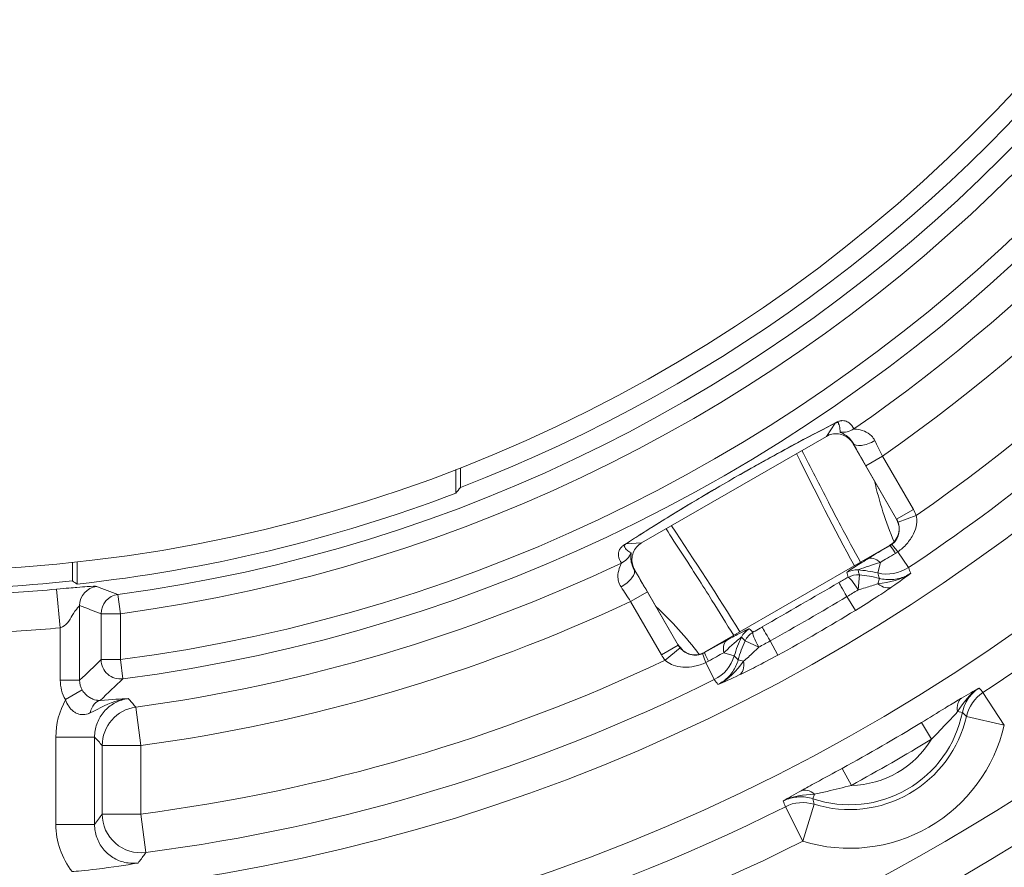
# Model space of a CAD drawing. Header units: inches. Extents: x -2.8 to 15.2, y -6.6 to 17.6.
# Tile 75 of 83: x 11.8 to 12.8, y 12.2 to 13.1. Entities that reach past the tile are written whole.
import ezdxf

# ---------------------------------------------------------------- set-up
doc = ezdxf.new("R2010")
doc.units = ezdxf.units.IN
doc.header["$MEASUREMENT"] = 0
doc.layers.add('Visible (ANSI)', color=7, linetype='Continuous', lineweight=18)
doc.layers.add('Visible Narrow (ANSI)', color=7, linetype='Continuous', lineweight=18)

msp = doc.modelspace()

# ---------------------------------------------------------------- linework, layer by layer
at = {"layer": 'Visible (ANSI)'}
for p, q in [((12.60802, 12.67064), (12.4205, 12.56237)), ((12.57911, 12.66439), (12.57911, 12.66439)), ((12.67926, 12.58663), (12.63491, 12.66344)), ((12.23675, 12.63871), (12.23675, 12.61865)), ((12.23194, 12.63684), (12.23194, 12.61294)), ((12.44037, 12.58429), (12.44036, 12.5843)), ((12.68179, 12.57937), (12.68179, 12.57937)), ((12.39945, 12.55753), (12.39922, 12.55793)), ((12.48451, 12.45148), (12.67206, 12.55976)), ((12.39764, 12.55434), (12.39764, 12.55434)), ((11.84305, 12.54263), (11.84305, 12.52382)), ((11.84786, 12.54315), (11.84786, 12.5207)), ((12.41296, 12.53558), (12.41296, 12.53558)), ((12.41329, 12.53549), (12.41302, 12.53547)), ((12.41329, 12.53549), (12.45764, 12.45868)), ((12.42636, 12.5128), (12.45763, 12.45864)), ((12.66148, 12.50908), (12.66149, 12.50907)), ((12.45763, 12.45864), (12.45764, 12.45868)), ((12.53369, 12.43529), (12.53369, 12.4353))]:
    msp.add_line(p, q, dxfattribs=at)
for radius in [3.54528, 3.31315, 3.31102, 3.13695, 2.2559]:
    msp.add_circle((11.68163, 14.05867), radius, dxfattribs=at)
for radius, start, end in [(1.52461, 185.55704, 354.44296), (1.54331, 291.08134, 354.51052), (1.9407, 275.72306, 354.27694), (1.85852, 275.97702, 354.02298), (3.1122, 273.71738, 354.88595), (2.99221, 274.34634, 332.35247), (3.03346, 273.81402, 332.2084), (1.54692, 276.16882, 290.83901), (1.54331, 263.99636, 276.00364), (2.27559, 295.76468, 310.13691), (2.2804, 295.93483, 310.02585)]:
    msp.add_arc((11.68163, 14.05867), radius, start, end, dxfattribs=at)
for centre, major_axis, ratio, start_param, end_param in [((12.62594, 12.66583), (-0.02469, -0.004), 0.413439, 5.455017, 5.455626), ((12.62392, 12.66277), (-0.01275, 0.01601), 0.462765, 4.398554, 4.398706), ((8.32449, 14.05867), (4.47698, 0), 0.661589, 5.77327, 5.775476), ((12.66219, 12.5768), (-0.01904, 0.0051), 0.998783, 2.356803, 3.926382), ((12.4157, 12.54445), (-0.0158, -0.01938), 0.413439, 3.969152, 3.969761), ((12.42468, 12.51131), (-0.03058, 0.05301), 0.035887, 4.719677, 5.164881), ((12.41936, 12.54467), (0.00749, -0.01905), 0.462765, 5.026072, 5.026224), ((14.11826, 14.05867), (3.24942, 0), 0.661589, 3.936724, 3.938796), ((12.47468, 12.46855), (0.0051, 0.01904), 0.998783, 2.356803, 3.926382)]:
    msp.add_ellipse(centre, major_axis=major_axis, ratio=ratio, start_param=start_param, end_param=end_param, dxfattribs=at)
for points, knots in [([(12.60803, 12.67065), (12.60929, 12.67137), (12.61063, 12.67196), (12.61201, 12.67239), (12.61412, 12.67305), (12.61636, 12.67335), (12.61856, 12.67327), (12.62076, 12.67319), (12.62298, 12.67273), (12.62503, 12.67193), (12.62708, 12.67113), (12.62902, 12.66997), (12.63069, 12.66853), (12.63236, 12.6671), (12.63381, 12.66535), (12.63491, 12.66345)], [0, 0, 0, 0, 0.1402686, 0.1402686, 0.1402686, 0.3551655, 0.3551655, 0.3551655, 0.5700561, 0.5700561, 0.5700561, 0.7850312, 0.7850312, 0.7850312, 1, 1, 1, 1]), ([(12.5832, 12.65634), (12.59209, 12.63883), (12.601, 12.62134), (12.61002, 12.60392), (12.61422, 12.59581), (12.61845, 12.58772), (12.62273, 12.57965), (12.62927, 12.5673), (12.63589, 12.555), (12.64262, 12.54276)], [0.1785708, 0.1785708, 0.1785708, 0.1785708, 0.2933604, 0.2933604, 0.2933604, 0.3467957, 0.3467957, 0.3467957, 0.4284802, 0.4284802, 0.4284802, 0.4284802]), ([(12.51395, 12.46847), (12.50671, 12.48042), (12.49937, 12.49231), (12.49195, 12.50414), (12.4871, 12.51188), (12.4822, 12.5196), (12.47728, 12.52729), (12.46671, 12.5438), (12.45601, 12.56027), (12.4453, 12.57672)], [0.5715198, 0.5715198, 0.5715198, 0.5715198, 0.6532043, 0.6532043, 0.6532043, 0.7066396, 0.7066396, 0.7066396, 0.8214292, 0.8214292, 0.8214292, 0.8214292]), ([(12.40443, 12.56141), (12.40395, 12.56105), (12.4036, 12.56075), (12.40336, 12.56049), (12.40321, 12.56033), (12.4031, 12.56019), (12.40302, 12.56006), (12.40297, 12.55999), (12.40293, 12.55992), (12.40289, 12.55985), (12.40288, 12.55983), (12.40287, 12.5598), (12.40285, 12.55977), (12.40272, 12.55947), (12.40277, 12.55928), (12.40287, 12.55914), (12.40296, 12.559), (12.4031, 12.55891), (12.40314, 12.55871), (12.40318, 12.55847), (12.40326, 12.55825), (12.40336, 12.55803)], [0, 0, 0, 0, 0.0317239, 0.0317239, 0.0317239, 0.0503742, 0.0503742, 0.0503742, 0.0617444, 0.0617444, 0.0617444, 0.0666932, 0.0666932, 0.0666932, 0.1239647, 0.1239647, 0.1239647, 0.1809263, 0.1809263, 0.1809263, 0.2488667, 0.2488667, 0.2488667, 0.2488667]), ([(12.41329, 12.53549), (12.41256, 12.53674), (12.41198, 12.53808), (12.41155, 12.53946), (12.41089, 12.54156), (12.41059, 12.54381), (12.41066, 12.54601), (12.41074, 12.54821), (12.4112, 12.55043), (12.412, 12.55248), (12.4128, 12.55453), (12.41397, 12.55647), (12.4154, 12.55815), (12.41684, 12.55982), (12.41858, 12.56126), (12.42049, 12.56237)], [0, 0, 0, 0, 0.139922, 0.139922, 0.139922, 0.3548034, 0.3548034, 0.3548034, 0.5697878, 0.5697878, 0.5697878, 0.7848982, 0.7848982, 0.7848982, 1, 1, 1, 1]), ([(11.84284, 12.22872), (11.84671, 12.22906), (11.85573, 12.22988), (11.88436, 12.23332), (11.89728, 12.23541), (11.90889, 12.23736), (11.90897, 12.23738), (11.90977, 12.23751)], [-0.1993264, -0.1993264, -0.1993264, -0.1993264, -0.1176938, -0.1176938, 0, 0, 0.0087591, 0.0087591, 0.0087591, 0.0087591])]:
    msp.add_open_spline(points, degree=3, knots=knots, dxfattribs=at)
for points in [[(12.67909, 12.58692), (12.67993, 12.58449), (12.68079, 12.58207), (12.68168, 12.57966)], [(12.66024, 12.5209), (12.67197, 12.52239), (12.68384, 12.52495), (12.69368, 12.53169)], [(12.46273, 12.45288), (12.46093, 12.45506), (12.45911, 12.45721), (12.45725, 12.45934)], [(12.49801, 12.41872), (12.50876, 12.42387), (12.51692, 12.43286), (12.52407, 12.44228)], [(12.76292, 12.41516), (12.75367, 12.40928), (12.74686, 12.40036), (12.74115, 12.39115)], [(12.59598, 12.30734), (12.58515, 12.307), (12.57402, 12.30556), (12.5643, 12.30049)]]:
    msp.add_open_spline(points, degree=3, dxfattribs=at)
at = {"layer": 'Visible Narrow (ANSI)'}
for p, q in [((12.60802, 12.67064), (12.61689, 12.68407)), ((12.64894, 12.67475), (12.64894, 12.67475)), ((12.57354, 12.66135), (12.57354, 12.66135)), ((12.63506, 12.66367), (12.63491, 12.66344)), ((12.64803, 12.64077), (12.66506, 12.65061)), ((12.66506, 12.65061), (12.69633, 12.59646)), ((12.67929, 12.58662), (12.64803, 12.64077)), ((12.44577, 12.58761), (12.44578, 12.58759)), ((12.67929, 12.58662), (12.69633, 12.59646)), ((12.68073, 12.58356), (12.69919, 12.59034)), ((12.67926, 12.58663), (12.67929, 12.58662)), ((12.40443, 12.56141), (12.4205, 12.56237)), ((12.67249, 12.55964), (12.67206, 12.55976)), ((12.67696, 12.56321), (12.67696, 12.56321)), ((12.68055, 12.55345), (12.6912, 12.5374)), ((12.66017, 12.53193), (12.66279, 12.54273)), ((12.39648, 12.52905), (12.39648, 12.52905)), ((12.64018, 12.51474), (12.6415, 12.53005)), ((12.66024, 12.5209), (12.66174, 12.52649)), ((11.83069, 12.47627), (11.82699, 12.51546)), ((11.88916, 12.51011), (11.89177, 12.49061)), ((12.40933, 12.50296), (12.42636, 12.5128)), ((12.63743, 12.49394), (12.62889, 12.50792)), ((11.85034, 12.4988), (11.85034, 12.42304)), ((12.44059, 12.44881), (12.40933, 12.50296)), ((12.65539, 12.50514), (12.65538, 12.50515)), ((11.89177, 12.49061), (11.87212, 12.49061)), ((11.87212, 12.44399), (11.87212, 12.49061)), ((11.89177, 12.49061), (11.89177, 12.44399)), ((11.83069, 12.42304), (11.83069, 12.47627)), ((12.44059, 12.44881), (12.45763, 12.45864)), ((12.52551, 12.46309), (12.53944, 12.45658)), ((12.55882, 12.44855), (12.55098, 12.46294)), ((12.44446, 12.44327), (12.45956, 12.45587)), ((12.48451, 12.45148), (12.48439, 12.45104)), ((12.51455, 12.44786), (12.50389, 12.45099)), ((11.89177, 12.44399), (11.87212, 12.44399)), ((11.89177, 12.44399), (11.89431, 12.42449)), ((12.4943, 12.42372), (12.48573, 12.44097)), ((12.52407, 12.44228), (12.51848, 12.44378)), ((12.54014, 12.43861), (12.54014, 12.43861)), ((11.83069, 12.42304), (11.85034, 12.42304)), ((11.83602, 12.4034), (11.85296, 12.41318)), ((12.7669, 12.41045), (12.78853, 12.3776)), ((11.91256, 12.35677), (11.90727, 12.39575)), ((12.74115, 12.39115), (12.746, 12.39016)), ((12.70446, 12.38009), (12.71469, 12.36329)), ((12.78853, 12.3776), (12.75018, 12.38638)), ((11.86556, 12.36541), (11.82621, 12.36541)), ((11.82621, 12.27657), (11.82621, 12.36541)), ((11.86556, 12.36541), (11.86556, 12.27657)), ((11.87322, 12.35677), (11.91256, 12.35677)), ((11.87322, 12.2872), (11.87322, 12.35677)), ((11.91256, 12.35677), (11.91256, 12.2872)), ((12.62391, 12.33358), (12.63333, 12.31632)), ((12.59598, 12.30734), (12.59441, 12.30264)), ((12.58403, 12.25953), (12.56639, 12.29469)), ((12.58403, 12.25953), (12.5956, 12.29713)), ((11.87322, 12.2872), (11.91256, 12.2872)), ((11.91765, 12.2482), (11.91256, 12.2872)), ((11.86556, 12.27657), (11.82621, 12.27657))]:
    msp.add_line(p, q, dxfattribs=at)
for centre, radius, start, end in [((11.68163, 14.05867), 1.5624, 277.63304, 352.36696), ((11.68163, 14.05867), 1.58208, 277.63304, 352.36696), ((11.68163, 14.05867), 1.62829, 277.41514, 352.58486), ((11.68163, 14.05867), 1.64796, 277.41514, 352.58486), ((11.68163, 14.05867), 2.44241, 275.04085, 354.95915), ((11.68163, 14.05867), 2.46209, 275.04085, 354.95915), ((11.68163, 14.05867), 2.50281, 274.95863, 355.04137), ((11.68163, 14.05867), 2.73737, 274.54342, 355.45658), ((11.68163, 14.05867), 2.52248, 274.95863, 355.04137), ((11.68163, 14.05867), 2.75703, 274.54342, 355.45658), ((11.68163, 14.05867), 2.79808, 274.47662, 355.52338), ((11.68163, 14.05867), 2.81775, 274.47662, 355.52338), ((11.68163, 14.05867), 2.55783, 274.94212, 355.05788), ((11.68163, 14.05867), 1.67815, 304.65532, 352.27263), ((11.68163, 14.05867), 1.71749, 304.93172, 352.27263), ((11.68163, 14.05867), 2.59716, 292.86194, 354.89867), ((11.68163, 14.05867), 3.2572, 189.06295, 350.93705), ((11.68163, 14.05867), 3.21783, 190.10187, 349.89813), ((11.68163, 14.05867), 3.20919, 190.44355, 349.55645), ((11.68163, 14.05867), 3.18951, 190.44355, 349.55645), ((11.68163, 14.05867), 1.78645, 304.72227, 326.43032), ((11.68163, 14.05867), 1.82578, 303.56968, 326.43032), ((11.68163, 14.05867), 2.08173, 276.36912, 330.74304), ((11.68163, 14.05867), 2.12106, 276.36912, 330.74304), ((11.68163, 14.05867), 1.97343, 303.36295, 326.63705), ((11.68163, 14.05867), 1.67815, 277.72737, 295.34468), ((12.63143, 12.41356), 0.12181, 76.35609, 85.93307), ((12.63143, 12.41356), 0.11693, 74.97825, 85.06136), ((11.68163, 14.05867), 1.55004, 272.52221, 275.38116), ((11.68163, 14.05867), 1.71749, 277.72737, 295.06828), ((11.68163, 14.05867), 1.83356, 298.58163, 301.41837), ((11.68163, 14.05867), 1.5894, 272.52221, 275.38116), ((12.63143, 12.41356), 0.12181, 154.06693, 163.64391), ((12.63143, 12.41356), 0.11693, 154.93864, 165.02175), ((11.68163, 14.05867), 1.78645, 277.42735, 295.27773), ((11.68163, 14.05867), 1.82578, 277.42735, 296.43032), ((12.63143, 12.41356), 0.11693, 251.54234, 348.45766), ((12.63143, 12.41356), 0.12181, 252.89286, 347.10714), ((11.68163, 14.05867), 1.96566, 298.64426, 301.35574), ((12.63143, 12.41356), 0.16116, 252.89286, 347.10714), ((11.68163, 14.05867), 1.98532, 298.64426, 301.35574), ((12.63143, 12.41356), 0.09726, 271.12012, 328.87988), ((11.68163, 14.05867), 1.97343, 276.58829, 296.63705), ((11.68163, 14.05867), 2.01276, 276.58829, 296.63705)]:
    msp.add_arc(centre, radius, start, end, dxfattribs=at)
for centre, major_axis, ratio, start_param, end_param in [((12.60705, 12.70112), (0.00899, -0.01751), 0.943243, 0.052576, 0.131724), ((12.62471, 12.69441), (-0.01733, -0.00934), 0.999036, 0.934114, 1.681415), ((12.65209, 12.6735), (-0.01721, -0.00955), 0.441575, 0.038907, 1.617177), ((12.65036, 12.6411), (-0.03066, 0.05304), 0.035734, 1.110833, 1.556375), ((12.66846, 12.65005), (-0.02091, 0.03979), 0.061126, 1.11682, 1.524592), ((12.66219, 12.5768), (-0.03807, 0.0102), 0.998783, 3.754742, 3.926382), ((12.66219, 12.5768), (-0.01908, 0.00511), 0.996359, 3.754742, 3.926382), ((12.39459, 12.57845), (0.01068, -0.01654), 0.943243, 6.151461, 6.23061), ((12.67563, 12.55946), (0.04295, 0.0248), 0.034899, 1.623853, 2.201053), ((12.66385, 12.5752), (-0.01455, -0.01192), 0.944713, 1.401098, 1.521165), ((12.68233, 12.5426), (-0.00987, 0.01703), 0.052999, 5.251358, 6.24823), ((12.6861, 12.54508), (-0.01175, 0.01579), 0.031805, 5.246512, 6.244494), ((12.39157, 12.55981), (-0.01675, -0.01034), 0.999036, 1.460178, 2.207479), ((12.65946, 12.52902), (-0.01027, 0.01679), 0.588993, 5.243115, 6.239987), ((12.68013, 12.55167), (-0.02863, -0.01653), 0.034899, 4.765446, 5.342645), ((12.67063, 12.56595), (-0.01702, -0.01146), 0.777126, 1.48448, 1.631267), ((12.39599, 12.52564), (0.01688, 0.01013), 0.441575, 4.666008, 6.244278), ((12.63868, 12.51544), (-0.01918, -0.00442), 0.999334, 4.415286, 5.009492), ((12.63981, 12.51045), (-0.01922, -0.00427), 0.999331, 4.407684, 5.017094), ((12.63981, 12.51045), (-0.00992, 0.017), 0.127849, 4.891735, 6.24799), ((12.66945, 12.57017), (0.0359, 0.01616), 0.999023, 4.051638, 4.87504), ((-122.74901, -24.54895), (135.41085, 37.07507), 0.040467, 0.000068, 0.001065), ((-116.49126, -72.13648), (129.1595, 84.71595), 0.043658, 6.27519, 6.2761), ((11.87, 12.4988), (0.00703, 0.01839), 0.998429, 0.486181, 1.935625), ((12.4681, 13.67385), (-1.63237, 0.34239), 0.769121, 1.359092, 1.373022), ((12.40813, 12.49972), (-0.02401, 0.03801), 0.061112, 4.759172, 5.166946), ((12.5625, 12.48827), (-0.22711, -0.13114), 0.000824, 4.452472, 4.799141), ((12.6306, 12.50512), (-0.00984, 0.01705), 0.004212, 0.034907, 1.403279), ((12.66384, 12.53432), (0.0112, -0.01618), 0.604712, 5.186006, 6.22839), ((11.89177, 12.49061), (0.00683, 0.01846), 0.998442, 0.488343, 1.924765), ((10.80941, 15.56939), (-3.12766, -1.80576), 0.986105, 1.558341, 1.583251), ((12.64556, 14.05867), (1.96853, 0), 0.866223, 4.296541, 4.3086), ((12.53958, 12.45823), (-0.01342, -0.0144), 0.999334, 4.415286, 5.009492), ((12.54333, 12.45476), (-0.01331, -0.01451), 0.999331, 4.407684, 5.017094), ((12.54333, 12.45476), (-0.00977, 0.01709), 0.127849, 0.035196, 1.39145), ((12.55256, 12.46006), (-0.00985, 0.01705), 0.004212, 4.879906, 6.248278), ((12.47468, 12.46855), (0.00511, 0.01908), 0.996359, 2.356803, 2.528444), ((12.48298, 12.44823), (0.04295, 0.0248), 0.034899, 0.94054, 1.51774), ((12.51743, 12.44702), (-0.00941, 0.01729), 0.588993, 0.043198, 1.04007), ((12.47468, 12.46855), (0.0102, 0.03807), 0.998783, 2.356803, 2.528444), ((12.4902, 12.43198), (-0.0078, 0.01807), 0.031805, 0.038691, 1.036674), ((12.47524, 12.46631), (-0.0176, -0.00664), 0.944713, 1.620428, 1.740495), ((12.49423, 12.434), (-0.00981, 0.01707), 0.052999, 0.034956, 1.031827), ((12.48748, 12.44044), (-0.02863, -0.01653), 0.034899, 4.082133, 4.659332), ((12.4768, 12.45894), (-0.03195, -0.02301), 0.999023, 1.408145, 2.231548), ((112.33212, 111.1752), (-99.81338, -98.7317), 0.040467, 6.28212, 6.283117), ((6.75132, 14.05867), (-5.89444, 0), 0.553122, 2.616062, 2.623472), ((11.89177, 12.44399), (-0.01371, 0.01413), 0.997344, 0.801814, 2.499425), ((12.47986, 12.45581), (-0.01843, -0.00901), 0.777126, 1.510325, 1.657113), ((12.51065, 12.44587), (0.00841, -0.0178), 0.604712, 0.054795, 1.09718), ((11.86823, 12.42262), (0.00861, -0.03746), 0.975392, 4.481016, 5.017541), ((11.86918, 12.42289), (-0.00236, 0.01911), 0.9778, 1.442697, 1.978987), ((7.59738, 13.80654), (-5.07586, -0.32372), 0.57621, 2.534007, 2.542447), ((150.41526, 81.96208), (-137.94592, -69.49743), 0.043658, 0.007085, 0.007995), ((12.78853, 12.3776), (-0.03027, -0.02517), 0.999036, 4.601043, 5.363952), ((-120.34682, -74.82168), (133.13391, 87.20478), 0.043608, 0.00489, 0.005772), ((11.91282, 12.36579), (-0.08656, -0.00311), 0.939232, 5.765913, 6.24955), ((11.87354, 12.38307), (-0.00149, 0.01963), 0.656749, 0.057875, 1.157911), ((12.75558, 12.3882), (-0.01003, 0.01694), 0.641036, 0.056863, 1.04443), ((11.91256, 12.35677), (0.02944, 0.02614), 0.99862, 0.980125, 2.414729), ((-77.072, -93.61847), (89.8145, 106.01166), 0.040245, 6.281351, 6.282358), ((12.59132, 12.29337), (-0.00965, 0.01716), 0.641036, 5.238756, 6.226322), ((154.66849, 83.95849), (-142.08851, -71.69495), 0.043608, 6.277413, 6.278296), ((12.58403, 12.25953), (0.03694, 0.01363), 0.999036, 0.919233, 1.682142), ((149.30958, 37.083), (-136.71604, -24.77581), 0.040245, 0.000827, 0.001835), ((11.91256, 12.2872), (-0.03197, 0.02298), 0.998215, 0.624072, 2.322762), ((11.92024, 12.27933), (-0.09307, -0.01485), 0.900908, 6.140266, 6.744293)]:
    msp.add_ellipse(centre, major_axis=major_axis, ratio=ratio, start_param=start_param, end_param=end_param, dxfattribs=at)
for points, knots in [([(13.90556, 13.83395), (13.90415, 13.81999), (13.90261, 13.80605), (13.90094, 13.79213), (13.87244, 13.55481), (13.8055, 13.32213), (13.70365, 13.10588), (13.70196, 13.10229), (13.70021, 13.09858), (13.6974, 13.09273), (13.6946, 13.08689), (13.69219, 13.08192), (13.6902, 13.07784), (13.68869, 13.07475), (13.68742, 13.07217), (13.68639, 13.07008), (13.68538, 13.06802), (13.68461, 13.06648), (13.68402, 13.06528), (13.68362, 13.06449), (13.6832, 13.06362), (13.68222, 13.06166), (13.67831, 13.05382), (13.67419, 13.04569), (13.67044, 13.03837), (13.6685, 13.0346), (13.66672, 13.03115), (13.66502, 13.0279), (13.66015, 13.01853), (13.65607, 13.01082), (13.6513, 13.00196), (13.64858, 12.9969), (13.64574, 12.99167), (13.64273, 12.98618), (13.63154, 12.96581), (13.61801, 12.9417), (13.59814, 12.90876), (13.59722, 12.90723), (13.59631, 12.90573), (13.59542, 12.90427), (13.58411, 12.88561), (13.57523, 12.87156), (13.5691, 12.86192), (13.56579, 12.85673), (13.56327, 12.85282), (13.56157, 12.85018), (13.56114, 12.84953), (13.56103, 12.84935), (13.56074, 12.8489), (13.56044, 12.84844), (13.55997, 12.8477), (13.55881, 12.84592), (13.5565, 12.84236), (13.5542, 12.83884), (13.55191, 12.83535), (13.54948, 12.83164), (13.54708, 12.82801), (13.5447, 12.82443), (13.53567, 12.81085), (13.52696, 12.79805), (13.51812, 12.78531), (13.51173, 12.77609), (13.50526, 12.76691), (13.49852, 12.75751), (13.49595, 12.75391), (13.49336, 12.75033), (13.49077, 12.74675), (13.47473, 12.72463), (13.45828, 12.7028), (13.44144, 12.68128), (13.43165, 12.66878), (13.42174, 12.65639), (13.41169, 12.6441), (13.40667, 12.63796), (13.40161, 12.63184), (13.39652, 12.62575), (13.39398, 12.6227), (13.39142, 12.61967), (13.38966, 12.61758), (13.38879, 12.61654), (13.38871, 12.61645), (13.38863, 12.61636), (13.38743, 12.61494), (13.3768, 12.60213), (13.35597, 12.57857), (13.34556, 12.56679), (13.33258, 12.55234), (13.31682, 12.53542), (13.30643, 12.52427), (13.29483, 12.51204), (13.28195, 12.49882), (13.27529, 12.49199), (13.26791, 12.48453), (13.26208, 12.4787), (13.25987, 12.47649), (13.25881, 12.47543), (13.25878, 12.4754), (13.25798, 12.47461), (13.25305, 12.46966), (13.24386, 12.46068), (13.23157, 12.44866), (13.21168, 12.42939), (13.1834, 12.40374), (13.13473, 12.3596), (13.06132, 12.29611), (12.95631, 12.22319), (12.86901, 12.16256), (12.75967, 12.09545), (12.62435, 12.03249), (12.59691, 12.01972), (12.5684, 12.00714), (12.53881, 11.99486), (12.36333, 11.92203), (12.14877, 11.85878), (11.8978, 11.83439)], [-0.006836, -0.006836, -0.006836, -0.006836, 0.006963, 0.006963, 0.006963, 0.242188, 0.242188, 0.242188, 0.246094, 0.246094, 0.246094, 0.25, 0.25, 0.25, 0.252947, 0.252947, 0.252947, 0.255859, 0.255859, 0.255859, 0.257813, 0.257813, 0.257813, 0.265625, 0.265625, 0.265625, 0.269651, 0.269651, 0.269651, 0.28125, 0.28125, 0.28125, 0.287882, 0.287882, 0.287882, 0.3125, 0.3125, 0.3125, 0.313641, 0.313641, 0.313641, 0.328125, 0.328125, 0.328125, 0.335938, 0.335938, 0.335938, 0.337891, 0.337891, 0.337891, 0.339844, 0.339844, 0.339844, 0.34375, 0.34375, 0.34375, 0.347897, 0.347897, 0.347897, 0.363618, 0.363618, 0.363618, 0.375, 0.375, 0.375, 0.379353, 0.379353, 0.379353, 0.40625, 0.40625, 0.40625, 0.421875, 0.421875, 0.421875, 0.429688, 0.429688, 0.429688, 0.433594, 0.433594, 0.433594, 0.435547, 0.435547, 0.435547, 0.46582, 0.46582, 0.46582, 0.480957, 0.480957, 0.480957, 0.490936, 0.490936, 0.490936, 0.496094, 0.496094, 0.496094, 0.498047, 0.498047, 0.498047, 0.552357, 0.552357, 0.552357, 0.625, 0.625, 0.625, 0.75, 0.75, 0.75, 0.853924, 0.853924, 0.853924, 0.875, 0.875, 0.875, 1, 1, 1, 1]), ([(11.8959, 11.85398), (12.14467, 11.87816), (12.38941, 11.94488), (12.61605, 12.05033), (12.84269, 12.15577), (13.05093, 12.29959), (13.2301, 12.47475), (13.31689, 12.55959), (13.39616, 12.65094), (13.46792, 12.74881), (13.47023, 12.75196), (13.47188, 12.75421), (13.47484, 12.7583), (13.48076, 12.76646), (13.486, 12.77373), (13.49049, 12.78011), (13.49499, 12.7865), (13.49768, 12.7904), (13.50183, 12.79661), (13.50597, 12.80283), (13.51011, 12.80925), (13.51424, 12.81589), (13.51837, 12.82252), (13.5232, 12.8306), (13.52659, 12.83642), (13.5393, 12.85825), (13.55291, 12.88392), (13.56738, 12.91346), (13.56834, 12.91543), (13.57016, 12.91916), (13.57029, 12.91942), (13.5722, 12.92336), (13.5841, 12.94833), (13.60571, 12.99448), (13.60715, 12.99756), (13.60923, 13.00197), (13.61018, 13.00399), (13.61398, 13.01206), (13.61755, 13.01959), (13.62091, 13.02658), (13.62426, 13.03357), (13.62689, 13.03899), (13.63031, 13.04594), (13.63373, 13.05289), (13.63721, 13.0598), (13.6407, 13.06672), (13.64418, 13.07363), (13.64843, 13.08209), (13.65114, 13.08747), (13.65928, 13.10359), (13.66869, 13.12339), (13.67934, 13.14692), (13.68289, 13.15476), (13.68728, 13.1646), (13.6904, 13.17168), (13.70289, 13.19998), (13.71481, 13.22864), (13.7261, 13.25748), (13.74868, 13.31516), (13.76876, 13.37355), (13.78649, 13.43324), (13.82197, 13.55262), (13.84709, 13.67381), (13.86186, 13.79683)], [0, 0, 0, 0, 0.25, 0.25, 0.25, 0.5, 0.5, 0.5, 0.621094, 0.621094, 0.621094, 0.625, 0.625, 0.625, 0.632813, 0.632813, 0.632813, 0.640625, 0.640625, 0.640625, 0.648438, 0.648438, 0.648438, 0.65625, 0.65625, 0.65625, 0.685547, 0.685547, 0.685547, 0.6875, 0.6875, 0.6875, 0.716797, 0.716797, 0.716797, 0.71875, 0.71875, 0.71875, 0.726563, 0.726563, 0.726563, 0.734375, 0.734375, 0.734375, 0.742188, 0.742188, 0.742188, 0.75, 0.75, 0.75, 0.773438, 0.773438, 0.773438, 0.78125, 0.78125, 0.78125, 0.8125, 0.8125, 0.8125, 0.875, 0.875, 0.875, 1, 1, 1, 1]), ([(11.89396, 11.91446), (12.2437, 11.9491), (12.58445, 12.07092), (12.87688, 12.26588), (13.01436, 12.35754), (13.14126, 12.4651), (13.25421, 12.58568), (13.26892, 12.60139), (13.2834, 12.61732), (13.29764, 12.63346), (13.30476, 12.64154), (13.31182, 12.64966), (13.31882, 12.65784), (13.32581, 12.66602), (13.33159, 12.67285), (13.33962, 12.68253), (13.35569, 12.70189), (13.36855, 12.71803), (13.38008, 12.73286), (13.38584, 12.74028), (13.39198, 12.74827), (13.39846, 12.75687), (13.4017, 12.76116), (13.40502, 12.76561), (13.40843, 12.77021), (13.41014, 12.77251), (13.41186, 12.77485), (13.41361, 12.77722), (13.41535, 12.7796), (13.41817, 12.78345), (13.41891, 12.78446), (13.42335, 12.79056), (13.43158, 12.80189), (13.44329, 12.81865), (13.44719, 12.82423), (13.45236, 12.83172), (13.45613, 12.83724), (13.46744, 12.8538), (13.47687, 12.86809), (13.48459, 12.87999), (13.48717, 12.88395), (13.48857, 12.88611), (13.49175, 12.89109), (13.49813, 12.90104), (13.50415, 12.91059), (13.50982, 12.91974), (13.51265, 12.92431), (13.5154, 12.92878), (13.51807, 12.93314), (13.5194, 12.93533), (13.52071, 12.93748), (13.522, 12.93961), (13.52329, 12.94174), (13.52523, 12.94495), (13.52581, 12.94592), (13.5305, 12.95371), (13.54166, 12.97211), (13.55832, 13.00169)], [0, 0, 0, 0, 0.510151, 0.510151, 0.510151, 0.75, 0.75, 0.75, 0.78125, 0.78125, 0.78125, 0.796875, 0.796875, 0.796875, 0.8125, 0.8125, 0.8125, 0.84375, 0.84375, 0.84375, 0.859375, 0.859375, 0.859375, 0.867188, 0.867188, 0.867188, 0.871094, 0.871094, 0.871094, 0.875, 0.875, 0.875, 0.898438, 0.898438, 0.898438, 0.90625, 0.90625, 0.90625, 0.929688, 0.929688, 0.929688, 0.9375, 0.9375, 0.9375, 0.953125, 0.953125, 0.953125, 0.960938, 0.960938, 0.960938, 0.964844, 0.964844, 0.964844, 0.96875, 0.96875, 0.96875, 1, 1, 1, 1]), ([(13.59259, 12.98239), (13.58583, 12.97039), (13.57967, 12.95967), (13.5741, 12.95024), (13.56854, 12.9408), (13.56474, 12.93449), (13.55919, 12.92578), (13.55087, 12.91272), (13.54179, 12.89931), (13.53193, 12.88556), (13.52864, 12.88098), (13.52431, 12.87507), (13.52181, 12.8717), (13.50432, 12.84813), (13.48103, 12.81914), (13.45192, 12.78473), (13.44776, 12.77982), (13.44264, 12.7738), (13.43909, 12.76966), (13.42669, 12.75517), (13.41423, 12.74073), (13.40184, 12.72623), (13.40007, 12.72416), (13.39711, 12.7207), (13.39653, 12.72002), (13.39244, 12.71525), (13.38122, 12.70191), (13.363, 12.67992), (13.3604, 12.67678), (13.35649, 12.67206), (13.35476, 12.66997), (13.32701, 12.63654), (13.2984, 12.6041), (13.26856, 12.57223), (13.14919, 12.44479), (13.01634, 12.33331), (12.87011, 12.23786), (12.72388, 12.14241), (12.56721, 12.06527), (12.40366, 12.00769), (12.24012, 11.95012), (12.06968, 11.9121), (11.8959, 11.89489)], [0, 0, 0, 0, 0.015625, 0.015625, 0.015625, 0.03125, 0.03125, 0.03125, 0.054687, 0.054687, 0.054687, 0.0625, 0.0625, 0.0625, 0.117187, 0.117187, 0.117187, 0.125, 0.125, 0.125, 0.152344, 0.152344, 0.152344, 0.15625, 0.15625, 0.15625, 0.183594, 0.183594, 0.183594, 0.1875, 0.1875, 0.1875, 0.25, 0.25, 0.25, 0.5, 0.5, 0.5, 0.750018, 0.750018, 0.750018, 1, 1, 1, 1]), ([(12.40312, 12.56073), (12.41363, 12.56749), (12.42534, 12.57494), (12.44054, 12.58436), (12.44816, 12.58908), (12.45656, 12.59424), (12.46732, 12.60073), (12.47813, 12.60725), (12.49254, 12.61582), (12.50891, 12.62527), (12.5252, 12.63468), (12.53988, 12.6429), (12.55092, 12.64901), (12.56197, 12.65511), (12.57081, 12.6599), (12.57878, 12.66418), (12.59473, 12.67274), (12.60697, 12.67912), (12.61813, 12.68487)], [0, 0, 0, 0, 0.24945, 0.24945, 0.24945, 0.374422, 0.374422, 0.374422, 0.5, 0.5, 0.5, 0.625, 0.625, 0.625, 0.75, 0.75, 0.75, 1, 1, 1, 1]), ([(12.61689, 12.68407), (12.60589, 12.67843), (12.59382, 12.67215), (12.57809, 12.66373), (12.57022, 12.65952), (12.56151, 12.65481), (12.5506, 12.64879), (12.53968, 12.64277), (12.52515, 12.63463), (12.50892, 12.62526), (12.49269, 12.61589), (12.47848, 12.60742), (12.46783, 12.60099), (12.45717, 12.59456), (12.44889, 12.58947), (12.44138, 12.5848), (12.42635, 12.57547), (12.4148, 12.5681), (12.40443, 12.56141)], [0, 0, 0, 0, 0.25, 0.25, 0.25, 0.375, 0.375, 0.375, 0.5, 0.5, 0.5, 0.625, 0.625, 0.625, 0.75, 0.75, 0.75, 1, 1, 1, 1]), ([(12.62191, 12.67494), (12.62193, 12.67705), (12.62182, 12.67907), (12.62138, 12.68087), (12.62117, 12.68176), (12.62087, 12.68261), (12.62036, 12.68331), (12.62017, 12.68357), (12.62028, 12.6839), (12.62025, 12.6842), (12.62023, 12.6843), (12.6202, 12.6844), (12.62014, 12.68448), (12.62008, 12.68457), (12.61998, 12.68464), (12.61984, 12.68468), (12.61973, 12.68471), (12.61959, 12.68474), (12.61942, 12.68474), (12.61937, 12.68474), (12.6193, 12.68474), (12.61923, 12.68473), (12.619, 12.68471), (12.61875, 12.68469), (12.61842, 12.68461), (12.61822, 12.68456), (12.61798, 12.68449), (12.61773, 12.68441), (12.61747, 12.68432), (12.6172, 12.68421), (12.61689, 12.68407)], [0, 0, 0, 0, 0.5, 0.5, 0.5, 0.75, 0.75, 0.75, 0.843872, 0.843872, 0.843872, 0.875868, 0.875868, 0.875868, 0.907012, 0.907012, 0.907012, 0.930259, 0.930259, 0.930259, 0.938248, 0.938248, 0.938248, 0.965129, 0.965129, 0.965129, 0.982565, 0.982565, 0.982565, 1, 1, 1, 1]), ([(12.61813, 12.68487), (12.62044, 12.68606), (12.62106, 12.68609), (12.62191, 12.68628), (12.6224, 12.68639), (12.62283, 12.68647), (12.62322, 12.68651), (12.62351, 12.68655), (12.62379, 12.68657), (12.62405, 12.68658), (12.62527, 12.68663), (12.6262, 12.68649), (12.62704, 12.68628), (12.62871, 12.68586), (12.62994, 12.68514), (12.63102, 12.68431), (12.63317, 12.68265), (12.63466, 12.68053), (12.63589, 12.67824)], [0, 0, 0, 0, 0.06236, 0.06236, 0.06236, 0.098072, 0.098072, 0.098072, 0.125, 0.125, 0.125, 0.25, 0.25, 0.25, 0.5, 0.5, 0.5, 1, 1, 1, 1]), ([(12.63589, 12.67824), (12.63595, 12.67812), (12.63661, 12.67805), (12.63766, 12.67794), (12.63795, 12.67791), (12.63827, 12.67787), (12.63862, 12.67783), (12.64072, 12.67757), (12.64367, 12.67708), (12.64667, 12.67584), (12.64907, 12.67485), (12.6516, 12.67335), (12.65376, 12.67112), (12.65504, 12.66979), (12.65621, 12.66818), (12.6571, 12.66635)], [0, 0, 0, 0, 0.194018, 0.194018, 0.194018, 0.248199, 0.248199, 0.248199, 0.579924, 0.579924, 0.579924, 0.844735, 0.844735, 0.844735, 1, 1, 1, 1]), ([(12.63506, 12.66367), (12.63428, 12.66512), (12.63344, 12.66632), (12.63262, 12.66732), (12.63103, 12.66925), (12.62946, 12.67054), (12.62807, 12.67151), (12.62763, 12.67182), (12.6272, 12.67209), (12.62679, 12.67233), (12.6254, 12.67318), (12.62421, 12.67371), (12.62336, 12.67409), (12.62243, 12.67451), (12.6219, 12.67475), (12.62191, 12.67494)], [0, 0, 0, 0, 0.12731, 0.12731, 0.12731, 0.370134, 0.370134, 0.370134, 0.446931, 0.446931, 0.446931, 0.710664, 0.710664, 0.710664, 1, 1, 1, 1]), ([(12.69919, 12.59034), (12.69978, 12.58788), (12.6999, 12.58527), (12.69966, 12.58276), (12.69961, 12.58225), (12.69954, 12.58173), (12.69946, 12.58122), (12.69895, 12.57788), (12.69784, 12.57462), (12.69636, 12.57161), (12.69458, 12.56797), (12.69223, 12.56457), (12.68952, 12.56151), (12.68687, 12.55851), (12.68383, 12.5558), (12.68055, 12.55345)], [0, 0, 0, 0, 0.17357, 0.17357, 0.17357, 0.209119, 0.209119, 0.209119, 0.442718, 0.442718, 0.442718, 0.724442, 0.724442, 0.724442, 1, 1, 1, 1]), ([(12.67438, 12.56088), (12.67581, 12.56195), (12.6771, 12.56324), (12.67813, 12.5646), (12.6783, 12.56483), (12.67847, 12.56506), (12.67862, 12.56529), (12.67987, 12.5671), (12.68075, 12.56907), (12.6813, 12.5711), (12.68185, 12.57311), (12.68209, 12.57523), (12.68198, 12.57742), (12.68188, 12.57943), (12.68148, 12.58153), (12.68073, 12.58356)], [0, 0, 0, 0, 0.202468, 0.202468, 0.202468, 0.235934, 0.235934, 0.235934, 0.499457, 0.499457, 0.499457, 0.759687, 0.759687, 0.759687, 1, 1, 1, 1]), ([(12.39999, 12.54204), (12.39861, 12.54425), (12.39752, 12.5466), (12.39716, 12.5493), (12.39699, 12.55065), (12.39698, 12.55208), (12.39745, 12.55373), (12.39769, 12.55456), (12.39803, 12.55544), (12.39869, 12.55647), (12.39902, 12.55699), (12.39942, 12.55754), (12.40002, 12.55818), (12.40049, 12.55869), (12.40082, 12.55913), (12.402, 12.55997), (12.40231, 12.5602), (12.40268, 12.56045), (12.40312, 12.56073)], [0, 0, 0, 0, 0.499984, 0.499984, 0.499984, 0.749977, 0.749977, 0.749977, 0.874976, 0.874976, 0.874976, 0.937624, 0.937624, 0.937624, 0.987035, 0.987035, 0.987035, 1, 1, 1, 1]), ([(12.40336, 12.55803), (12.4037, 12.55724), (12.40429, 12.55656), (12.40495, 12.55592), (12.406, 12.55492), (12.40727, 12.55403), (12.40865, 12.55319), (12.40904, 12.55296), (12.40943, 12.55273), (12.40983, 12.5525)], [0.2488667, 0.2488667, 0.2488667, 0.2488667, 0.4990851, 0.4990851, 0.4990851, 0.8910052, 0.8910052, 0.8910052, 1, 1, 1, 1]), ([(12.40983, 12.5525), (12.40994, 12.55244), (12.40996, 12.55216), (12.40992, 12.55166), (12.40986, 12.55084), (12.40965, 12.54943), (12.40964, 12.54751), (12.40964, 12.54732), (12.40964, 12.54713), (12.40965, 12.54694), (12.40968, 12.54538), (12.40985, 12.5435), (12.41047, 12.54128), (12.41094, 12.53956), (12.4117, 12.53759), (12.41302, 12.53547)], [0, 0, 0, 0, 0.196045, 0.196045, 0.196045, 0.522742, 0.522742, 0.522742, 0.554263, 0.554263, 0.554263, 0.805453, 0.805453, 0.805453, 1, 1, 1, 1]), ([(12.39967, 12.51772), (12.39839, 12.51963), (12.39752, 12.5217), (12.39704, 12.52369), (12.39688, 12.52432), (12.39676, 12.52494), (12.39667, 12.52556), (12.39621, 12.52885), (12.3966, 12.53193), (12.39726, 12.53451), (12.39794, 12.53716), (12.39894, 12.53941), (12.39954, 12.54076), (12.39986, 12.54149), (12.40005, 12.54195), (12.39999, 12.54204)], [0, 0, 0, 0, 0.175949, 0.175949, 0.175949, 0.231048, 0.231048, 0.231048, 0.528804, 0.528804, 0.528804, 0.83473, 0.83473, 0.83473, 1, 1, 1, 1]), ([(12.62884, 12.53248), (12.62881, 12.53262), (12.6294, 12.53312), (12.63048, 12.53389), (12.63174, 12.53479), (12.63368, 12.53607), (12.63597, 12.53754), (12.63972, 12.53995), (12.64447, 12.5429), (12.64962, 12.54605)], [0, 0, 0, 0, 0.243424, 0.243424, 0.243424, 0.529941, 0.529941, 0.529941, 1, 1, 1, 1]), ([(12.66279, 12.54273), (12.65465, 12.54021), (12.6462, 12.53752), (12.64193, 12.53592), (12.64115, 12.53563), (12.64055, 12.53538), (12.64026, 12.53523), (12.64012, 12.53515), (12.64006, 12.5351), (12.64007, 12.53507)], [0, 0, 0, 0, 0.785744, 0.785744, 0.785744, 0.930175, 0.930175, 0.930175, 1, 1, 1, 1]), ([(12.64007, 12.53507), (12.64021, 12.5346), (12.64034, 12.53413), (12.64048, 12.53366), (12.64082, 12.53246), (12.64116, 12.53126), (12.6415, 12.53005)], [0, 0, 0, 0, 0.281309, 0.281309, 0.281309, 1, 1, 1, 1]), ([(12.66174, 12.52649), (12.66599, 12.52535), (12.67051, 12.52492), (12.6749, 12.52525), (12.67929, 12.52558), (12.68369, 12.52668), (12.68772, 12.52844), (12.68979, 12.52935), (12.69179, 12.53044), (12.69368, 12.53169)], [0, 0, 0, 0, 0.398828, 0.398828, 0.398828, 0.797573, 0.797573, 0.797573, 1, 1, 1, 1]), ([(11.86764, 12.51834), (11.86687, 12.51864), (11.86317, 12.51849), (11.85524, 12.51798), (11.85205, 12.51774), (11.84289, 12.51695), (11.8371, 12.51641), (11.82699, 12.51546)], [0, 0, 0, 0, 0.5, 0.5, 0.75, 0.75, 1, 1, 1, 1]), ([(12.62077, 12.52216), (12.62236, 12.52307), (12.62395, 12.52399), (12.62554, 12.52491), (12.62702, 12.52577), (12.6285, 12.52663), (12.62997, 12.52749)], [0, 0, 0, 0, 0.517174, 0.517174, 0.517174, 1, 1, 1, 1]), ([(12.67449, 12.51778), (12.67004, 12.51471), (12.66468, 12.51114), (12.65919, 12.50759), (12.6522, 12.50307), (12.64478, 12.49843), (12.63743, 12.49394)], [0, 0, 0, 0, 0.441054, 0.441054, 0.441054, 1, 1, 1, 1]), ([(12.64018, 12.51473), (12.64265, 12.51547), (12.64512, 12.51621), (12.64757, 12.51694), (12.65196, 12.51825), (12.65638, 12.51961), (12.66024, 12.5209)], [0, 0, 0, 0, 0.356281, 0.356281, 0.356281, 1, 1, 1, 1]), ([(11.85034, 12.4988), (11.85019, 12.49892), (11.84949, 12.49827), (11.84818, 12.49658), (11.84687, 12.4949), (11.84441, 12.49132), (11.84291, 12.48882), (11.84142, 12.48635), (11.83981, 12.48356), (11.83795, 12.48127), (11.83605, 12.47892), (11.83384, 12.47717), (11.83069, 12.47627)], [0, 0, 0, 0, 0.25, 0.25, 0.25, 0.5, 0.5, 0.5, 0.747286, 0.747286, 0.747286, 1, 1, 1, 1]), ([(12.50759, 12.46405), (12.51232, 12.46663), (12.51674, 12.46899), (12.52044, 12.47092), (12.52336, 12.47244), (12.52589, 12.47372), (12.52757, 12.47449), (12.52885, 12.47508), (12.52963, 12.47536), (12.52974, 12.47526)], [0, 0, 0, 0, 0.417849, 0.417849, 0.417849, 0.747065, 0.747065, 0.747065, 1, 1, 1, 1]), ([(12.5335, 12.47179), (12.53419, 12.47219), (12.53489, 12.47259), (12.53558, 12.47299), (12.53796, 12.47435), (12.54034, 12.47572), (12.54272, 12.47709)], [0, 0, 0, 0, 0.226985, 0.226985, 0.226985, 1, 1, 1, 1]), ([(12.52189, 12.46683), (12.52184, 12.46689), (12.52149, 12.46666), (12.52093, 12.46622), (12.51808, 12.464), (12.51143, 12.45795), (12.50516, 12.45217), (12.50474, 12.45178), (12.50431, 12.45139), (12.50389, 12.45099)], [0, 0, 0, 0, 0.156345, 0.156345, 0.156345, 0.94659, 0.94659, 0.94659, 1, 1, 1, 1]), ([(12.52551, 12.46309), (12.52517, 12.46344), (12.52483, 12.46379), (12.52449, 12.46414), (12.52362, 12.46504), (12.52275, 12.46593), (12.52189, 12.46683)], [0, 0, 0, 0, 0.281309, 0.281309, 0.281309, 1, 1, 1, 1]), ([(12.45956, 12.45587), (12.46097, 12.45417), (12.46267, 12.45271), (12.46443, 12.45159), (12.46621, 12.45047), (12.4681, 12.44966), (12.47005, 12.44914), (12.4702, 12.4491), (12.47035, 12.44907), (12.4705, 12.44903), (12.47241, 12.44858), (12.47441, 12.4484), (12.47645, 12.44856), (12.47792, 12.44868), (12.47944, 12.44898), (12.48092, 12.44947), (12.4814, 12.44964), (12.4819, 12.44982), (12.48238, 12.45003)], [0, 0, 0, 0, 0.249551, 0.249551, 0.249551, 0.50069, 0.50069, 0.50069, 0.520215, 0.520215, 0.520215, 0.765672, 0.765672, 0.765672, 0.941675, 0.941675, 0.941675, 1, 1, 1, 1]), ([(12.55882, 12.44855), (12.55126, 12.44443), (12.54353, 12.44033), (12.53612, 12.43654), (12.5303, 12.43356), (12.52453, 12.4307), (12.51964, 12.42838)], [0, 0, 0, 0, 0.558946, 0.558946, 0.558946, 1, 1, 1, 1]), ([(12.52407, 12.44228), (12.52712, 12.44498), (12.5305, 12.44813), (12.53384, 12.45128), (12.53569, 12.45303), (12.53756, 12.4548), (12.53944, 12.45658)], [0, 0, 0, 0, 0.643719, 0.643719, 0.643719, 1, 1, 1, 1]), ([(12.48573, 12.44097), (12.48207, 12.43931), (12.4782, 12.43804), (12.4743, 12.43724), (12.47067, 12.4365), (12.46694, 12.43614), (12.46327, 12.43629), (12.463, 12.4363), (12.46272, 12.43631), (12.46245, 12.43633), (12.45908, 12.43654), (12.4557, 12.43717), (12.45253, 12.43836), (12.4502, 12.43923), (12.44792, 12.44044), (12.44593, 12.442), (12.44542, 12.4424), (12.44493, 12.44282), (12.44446, 12.44327)], [0, 0, 0, 0, 0.274795, 0.274795, 0.274795, 0.530149, 0.530149, 0.530149, 0.5493, 0.5493, 0.5493, 0.783518, 0.783518, 0.783518, 0.956076, 0.956076, 0.956076, 1, 1, 1, 1]), ([(12.49801, 12.41872), (12.50003, 12.41973), (12.50198, 12.42091), (12.5038, 12.42225), (12.50734, 12.42486), (12.51049, 12.42812), (12.51297, 12.43176), (12.51545, 12.4354), (12.51734, 12.43952), (12.51848, 12.44378)], [0, 0, 0, 0, 0.202435, 0.202435, 0.202435, 0.601176, 0.601176, 0.601176, 1, 1, 1, 1]), ([(11.85296, 12.41318), (11.85381, 12.41172), (11.85485, 12.41035), (11.85597, 12.40918), (11.85721, 12.40787), (11.85857, 12.40676), (11.85989, 12.4059), (11.86024, 12.40568), (11.8606, 12.40546), (11.86094, 12.40526), (11.86116, 12.40514), (11.86137, 12.40502), (11.86159, 12.40491), (11.86301, 12.40417), (11.86434, 12.40366), (11.86559, 12.40331), (11.86759, 12.40274), (11.86938, 12.40256), (11.87104, 12.4026), (11.87113, 12.4026), (11.87122, 12.40261), (11.8713, 12.40261)], [0, 0, 0, 0, 0.17035, 0.17035, 0.17035, 0.360145, 0.360145, 0.360145, 0.410252, 0.410252, 0.410252, 0.441626, 0.441626, 0.441626, 0.649095, 0.649095, 0.649095, 0.982756, 0.982756, 0.982756, 1, 1, 1, 1]), ([(12.76292, 12.41516), (12.7623, 12.41476), (12.76169, 12.41434), (12.7611, 12.4139), (12.75756, 12.41127), (12.75443, 12.408), (12.75196, 12.40435), (12.74909, 12.4001), (12.74702, 12.39519), (12.746, 12.39016)], [0, 0, 0, 0, 0.070725, 0.070725, 0.070725, 0.498789, 0.498789, 0.498789, 1, 1, 1, 1]), ([(11.86116, 12.39003), (11.86105, 12.38994), (11.8609, 12.38987), (11.86074, 12.3898), (11.86015, 12.38954), (11.85954, 12.3893), (11.85894, 12.38909), (11.85674, 12.38834), (11.8544, 12.38797), (11.85204, 12.38821), (11.85033, 12.38839), (11.84858, 12.3889), (11.84693, 12.38972), (11.84647, 12.38995), (11.84602, 12.3902), (11.84558, 12.39047), (11.84364, 12.39167), (11.84185, 12.39332), (11.84036, 12.3952), (11.83999, 12.39566), (11.83963, 12.39615), (11.83929, 12.39665), (11.83789, 12.3987), (11.83678, 12.401), (11.8361, 12.40328)], [0.0000037, 0.0000037, 0.0000037, 0.0000037, 0.0165675, 0.0165675, 0.0165675, 0.0806264, 0.0806264, 0.0806264, 0.3149548, 0.3149548, 0.3149548, 0.4845665, 0.4845665, 0.4845665, 0.5312797, 0.5312797, 0.5312797, 0.7374709, 0.7374709, 0.7374709, 0.7887155, 0.7887155, 0.7887155, 1, 1, 1, 1]), ([(11.89974, 12.40443), (11.89636, 12.40407), (11.89304, 12.40343), (11.88983, 12.40257), (11.87981, 12.39987), (11.87061, 12.39448), (11.86116, 12.39003)], [0, 0, 0, 0, 0.242693, 0.242693, 0.242693, 1, 1, 1, 1]), ([(11.89974, 12.40443), (11.89857, 12.40428), (11.8974, 12.40407), (11.89625, 12.40382), (11.89195, 12.40285), (11.88776, 12.40114), (11.88403, 12.39881), (11.88029, 12.39648), (11.87691, 12.39347), (11.87416, 12.39003), (11.87141, 12.38659), (11.86922, 12.38262), (11.86776, 12.37846), (11.86631, 12.37429), (11.86555, 12.36982), (11.86556, 12.36541)], [0, 0, 0, 0, 0.062077, 0.062077, 0.062077, 0.296331, 0.296331, 0.296331, 0.530601, 0.530601, 0.530601, 0.765175, 0.765175, 0.765175, 1, 1, 1, 1]), ([(11.89974, 12.40443), (11.90021, 12.40389), (11.90068, 12.40335), (11.90114, 12.40281), (11.90319, 12.40046), (11.90523, 12.3981), (11.90727, 12.39575)], [0, 0, 0, 0, 0.186298, 0.186298, 0.186298, 1, 1, 1, 1]), ([(12.70446, 12.38009), (12.71253, 12.38501), (12.72073, 12.39005), (12.72848, 12.39479), (12.73327, 12.39772), (12.73797, 12.40058), (12.7421, 12.40305), (12.74308, 12.40364), (12.74403, 12.40421), (12.74494, 12.40475)], [0, 0, 0, 0, 0.567597, 0.567597, 0.567597, 0.918005, 0.918005, 0.918005, 1, 1, 1, 1]), ([(12.74115, 12.39115), (12.74062, 12.3906), (12.74008, 12.39002), (12.73953, 12.38943), (12.73695, 12.38668), (12.73417, 12.38366), (12.73138, 12.38064), (12.72601, 12.37483), (12.72045, 12.36891), (12.71469, 12.36329)], [0, 0, 0, 0, 0.067386, 0.067386, 0.067386, 0.386436, 0.386436, 0.386436, 1, 1, 1, 1]), ([(12.58231, 12.31085), (12.58674, 12.31335), (12.59218, 12.31632), (12.59776, 12.31936), (12.60613, 12.32392), (12.61513, 12.32878), (12.62391, 12.33358)], [0, 0, 0, 0, 0.399756, 0.399756, 0.399756, 1, 1, 1, 1]), ([(12.63333, 12.31632), (12.62519, 12.31403), (12.61684, 12.31209), (12.60874, 12.31026), (12.60431, 12.30926), (12.59985, 12.30827), (12.59598, 12.30734)], [0, 0, 0, 0, 0.645576, 0.645576, 0.645576, 1, 1, 1, 1]), ([(12.59441, 12.30264), (12.58972, 12.30421), (12.58465, 12.30489), (12.57971, 12.30461), (12.57532, 12.30436), (12.5709, 12.30335), (12.56683, 12.30166), (12.56598, 12.3013), (12.56513, 12.30091), (12.5643, 12.30049)], [0, 0, 0, 0, 0.482572, 0.482572, 0.482572, 0.910936, 0.910936, 0.910936, 1, 1, 1, 1]), ([(11.86556, 12.27657), (11.86555, 12.27216), (11.8663, 12.26768), (11.86776, 12.26351), (11.86921, 12.25935), (11.8714, 12.25537), (11.87416, 12.25193), (11.87691, 12.24849), (11.88029, 12.24547), (11.88402, 12.24314), (11.88776, 12.24081), (11.89195, 12.2391), (11.89624, 12.23814), (11.90065, 12.23716), (11.90529, 12.23694), (11.90977, 12.23751)], [0, 0, 0, 0, 0.199464, 0.199464, 0.199464, 0.398626, 0.398626, 0.398626, 0.597374, 0.597374, 0.597374, 0.795978, 0.795978, 0.795978, 1, 1, 1, 1]), ([(11.91765, 12.2482), (11.91716, 12.24754), (11.91667, 12.24687), (11.91618, 12.24621), (11.91404, 12.24331), (11.91191, 12.24041), (11.90977, 12.23751)], [0, 0, 0, 0, 0.186135, 0.186135, 0.186135, 1, 1, 1, 1])]:
    msp.add_open_spline(points, degree=3, knots=knots, dxfattribs=at)
for points in [[(12.63638, 12.53915), (12.61594, 12.57667), (12.59674, 12.61485), (12.57766, 12.6531)], [(12.6768, 12.56358), (12.6683, 12.58358), (12.66161, 12.60435), (12.65678, 12.62557)], [(12.45087, 12.5799), (12.47446, 12.54425), (12.49792, 12.50853), (12.5202, 12.47207)], [(12.62997, 12.52749), (12.6296, 12.52916), (12.62922, 12.53082), (12.62884, 12.53248)], [(12.69368, 12.53169), (12.68816, 12.52753), (12.68226, 12.52316), (12.67449, 12.51778)], [(12.64018, 12.51473), (12.63646, 12.51245), (12.63267, 12.51017), (12.62889, 12.50792)], [(12.43502, 12.49786), (12.45106, 12.48301), (12.46576, 12.46677), (12.47889, 12.4493)], [(12.52974, 12.47526), (12.53099, 12.4741), (12.53224, 12.47295), (12.5335, 12.47179)], [(12.55098, 12.46294), (12.54714, 12.46079), (12.54328, 12.45866), (12.53944, 12.45658)], [(12.51964, 12.42838), (12.51111, 12.42434), (12.50437, 12.42142), (12.49801, 12.41872)], [(12.74494, 12.40475), (12.75198, 12.40891), (12.7576, 12.41212), (12.76292, 12.41516)], [(11.8713, 12.40261), (11.88319, 12.40351), (11.89187, 12.404), (11.89974, 12.40443)], [(11.87322, 12.35677), (11.87066, 12.35965), (11.86811, 12.36253), (11.86556, 12.36541)], [(12.5643, 12.30049), (12.56959, 12.30358), (12.57519, 12.30684), (12.58231, 12.31085)], [(11.86556, 12.27657), (11.86811, 12.28011), (11.87066, 12.28365), (11.87322, 12.2872)]]:
    msp.add_open_spline(points, degree=3, dxfattribs=at)

doc.saveas('drawing.dxf')
